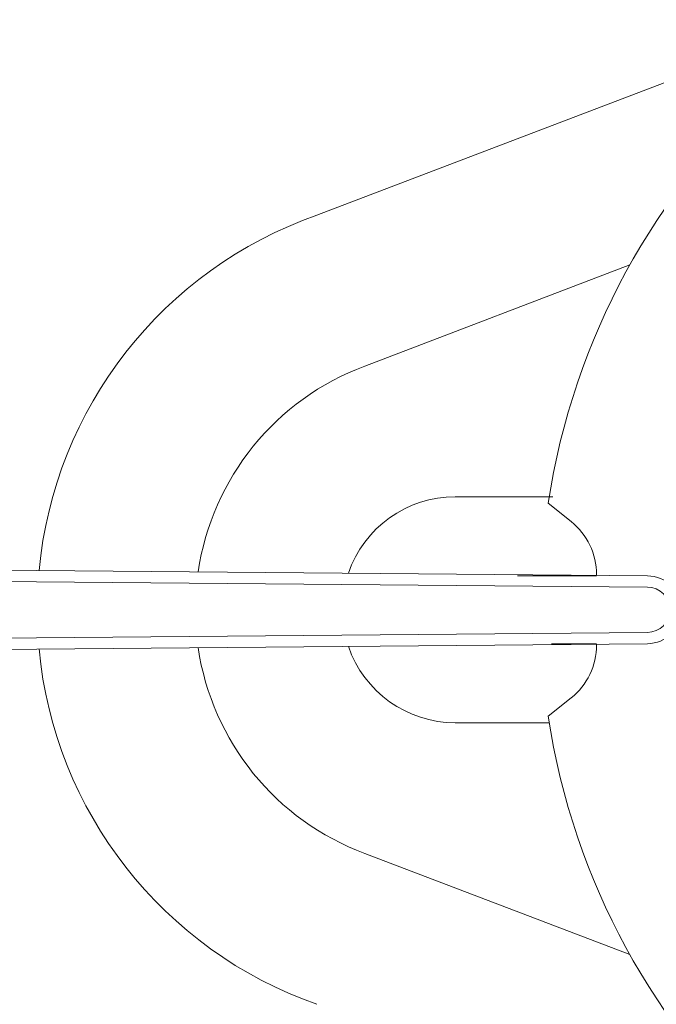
# Model space of a CAD drawing. Header units: inches. Extents: x 382808 to 408593, y -18409 to -9482.
# Tile 159 of 256: x 399315.65 to 399321.28, y -12629 to -12620.28. Entities that reach past the tile are written whole.
import ezdxf

# ---------------------------------------------------------------- set-up
doc = ezdxf.new("R2010")
doc.units = ezdxf.units.IN
doc.header["$LTSCALE"] = 2
doc.header["$MEASUREMENT"] = 0
doc.layers.add('!!!LOZAMET_Nr_pióra__9', color=220, linetype='CONTINUOUS', lineweight=0)

msp = doc.modelspace()

# ---------------------------------------------------------------- linework, layer by layer
at = {"layer": '!!!LOZAMET_Nr_pióra__9', "color": 7, "linetype": 'Continuous', "lineweight": 0}
for p, q in [((399318.2772, -12622.0132), (399323.5218, -12620.0111)), ((399321.0488, -12622.4528), (399318.7026, -12623.348)), ((399319.5034, -12624.5041), (399320.3653, -12624.5041)), ((399320.3249, -12624.5613), (399320.5282, -12624.724)), ((399321.2044, -12625.2041), (399309.9551, -12625.1058)), ((399321.2034, -12625.3041), (399309.8534, -12625.205)), ((399320.7534, -12625.2041), (399320.0534, -12625.2041)), ((399320.7534, -12625.1925), (399320.7534, -12625.2002)), ((399321.2034, -12625.7041), (399309.8534, -12625.8032)), ((399321.2044, -12625.8041), (399309.9551, -12625.9024)), ((399320.3534, -12625.8041), (399320.7534, -12625.8041)), ((399320.7534, -12625.808), (399320.7534, -12625.8157)), ((399320.3249, -12626.4469), (399320.5282, -12626.2842)), ((399319.5034, -12626.5041), (399320.3339, -12626.5041)), ((399321.0488, -12628.5554), (399318.7026, -12627.6602))]:
    msp.add_line(p, q, dxfattribs=at)
for centre, radius, start, end in [((399326.5034, -12625.5041), 6.25, 92.84049, 171.32405), ((399319.5034, -12625.5041), 3.7, 109.35313, 174.61821), ((399319.5034, -12625.5041), 2.3, 110.37615, 171.63176), ((399319.5034, -12625.5041), 1, 90, 161.14831), ((399320.1534, -12625.1925), 0.6, 0, 51.34019), ((399321.2034, -12625.5041), 0.3, 270, 90), ((399321.2034, -12625.5041), 0.2, 270, 90), ((399319.5034, -12625.5041), 3.7, 185.38179, 250.64687), ((399319.5034, -12625.5041), 2.3, 188.36824, 249.62385), ((399319.5034, -12625.5041), 1, 198.85169, 270), ((399320.1534, -12625.8157), 0.6, 308.65981, 0), ((399326.5034, -12625.5041), 6.25, 188.67595, 267.15951)]:
    msp.add_arc(centre, radius, start, end, dxfattribs=at)

doc.saveas('drawing.dxf')
